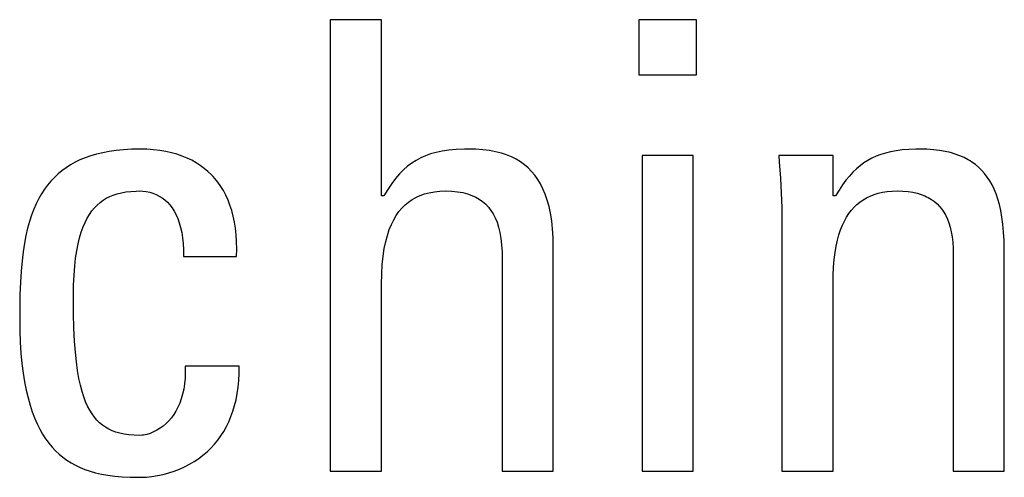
# Model space of a CAD drawing. Header units: millimetres. Extents: x -728 to -141, y -62 to 525.
# Tile 57 of 186: x -440.34 to -436.73, y 198.95 to 200.63. Entities that reach past the tile are written whole.
import ezdxf

# ---------------------------------------------------------------- set-up
doc = ezdxf.new("R2010")
doc.units = ezdxf.units.MM
doc.header["$LTSCALE"] = 23.1
doc.layers.add('R912005502_AM_0', color=7, linetype='CONTINUOUS')

msp = doc.modelspace()

# ---------------------------------------------------------------- linework, layer by layer
at = {"layer": 'R912005502_AM_0', "color": 7}
for p, q in [((-439.0113, 200.6328), (-439.1994, 200.6328)), ((-439.1994, 200.6328), (-439.1994, 198.9772)), ((-439.0113, 199.9862), (-439.0113, 200.6328)), ((-437.8557, 200.6328), (-438.0666, 200.6328)), ((-438.0666, 200.6328), (-438.0666, 200.431)), ((-437.8557, 200.431), (-437.8557, 200.6328)), ((-438.0666, 200.431), (-437.8557, 200.431)), ((-439.9578, 200.1559), (-439.9848, 200.1532)), ((-439.9291, 200.1575), (-439.9578, 200.1559)), ((-439.8986, 200.1581), (-439.9291, 200.1575)), ((-439.8979, 200.1581), (-439.8986, 200.1581)), ((-439.8724, 200.1575), (-439.8979, 200.1581)), ((-439.8481, 200.1558), (-439.8724, 200.1575)), ((-439.825, 200.1531), (-439.8481, 200.1558)), ((-438.7372, 200.1565), (-438.7643, 200.1541)), ((-438.7066, 200.1579), (-438.7372, 200.1565)), ((-438.688, 200.1581), (-438.7066, 200.1579)), ((-438.6652, 200.1576), (-438.688, 200.1581)), ((-438.639, 200.1558), (-438.6652, 200.1576)), ((-438.6148, 200.1528), (-438.639, 200.1558)), ((-437.1009, 200.1549), (-437.1229, 200.152)), ((-437.0768, 200.1569), (-437.1009, 200.1549)), ((-437.0503, 200.1579), (-437.0768, 200.1569)), ((-437.0356, 200.1581), (-437.0503, 200.1579)), ((-437.01, 200.1575), (-437.0356, 200.1581)), ((-436.9861, 200.1559), (-437.01, 200.1575)), ((-436.9639, 200.1533), (-436.9861, 200.1559)), ((-440.0985, 200.1262), (-440.1176, 200.1183)), ((-440.0784, 200.1333), (-440.0985, 200.1262)), ((-440.057, 200.1396), (-440.0784, 200.1333)), ((-440.0343, 200.145), (-440.057, 200.1396)), ((-440.0103, 200.1496), (-440.0343, 200.145)), ((-439.9848, 200.1532), (-440.0103, 200.1496)), ((-439.8029, 200.1493), (-439.825, 200.1531)), ((-439.7819, 200.1447), (-439.8029, 200.1493)), ((-439.7619, 200.139), (-439.7819, 200.1447)), ((-439.7428, 200.1325), (-439.7619, 200.139)), ((-439.7248, 200.1252), (-439.7428, 200.1325)), ((-439.7077, 200.117), (-439.7248, 200.1252)), ((-438.8675, 200.1258), (-438.8843, 200.1168)), ((-438.8498, 200.1336), (-438.8675, 200.1258)), ((-438.8309, 200.1403), (-438.8498, 200.1336)), ((-438.8106, 200.1459), (-438.8309, 200.1403)), ((-438.7886, 200.1505), (-438.8106, 200.1459)), ((-438.7643, 200.1541), (-438.7886, 200.1505)), ((-438.5924, 200.1486), (-438.6148, 200.1528)), ((-438.5715, 200.1433), (-438.5924, 200.1486)), ((-438.5522, 200.1369), (-438.5715, 200.1433)), ((-438.5341, 200.1295), (-438.5522, 200.1369)), ((-438.5173, 200.121), (-438.5341, 200.1295)), ((-438.5017, 200.1115), (-438.5173, 200.121)), ((-437.8672, 200.1352), (-438.0552, 200.1352)), ((-438.0552, 200.1352), (-438.0552, 198.9772)), ((-437.8672, 198.9772), (-437.8672, 200.1352)), ((-437.3543, 200.1352), (-437.5538, 200.1352)), ((-437.5538, 200.1352), (-437.5518, 200.1119)), ((-437.3543, 199.9862), (-437.3543, 200.1352)), ((-437.2118, 200.1246), (-437.2268, 200.1165)), ((-437.1961, 200.1318), (-437.2118, 200.1246)), ((-437.1795, 200.1381), (-437.1961, 200.1318)), ((-437.1619, 200.1436), (-437.1795, 200.1381)), ((-437.1431, 200.1482), (-437.1619, 200.1436)), ((-437.1229, 200.152), (-437.1431, 200.1482)), ((-436.9432, 200.1497), (-436.9639, 200.1533)), ((-436.9239, 200.1453), (-436.9432, 200.1497)), ((-436.9059, 200.14), (-436.9239, 200.1453)), ((-436.8891, 200.1338), (-436.9059, 200.14)), ((-436.8733, 200.1269), (-436.8891, 200.1338)), ((-436.8586, 200.1192), (-436.8733, 200.1269)), ((-436.8516, 200.115), (-436.8586, 200.1192)), ((-440.1687, 200.0898), (-440.1838, 200.0788)), ((-440.1526, 200.1001), (-440.1687, 200.0898)), ((-440.1356, 200.1096), (-440.1526, 200.1001)), ((-440.1176, 200.1183), (-440.1356, 200.1096)), ((-439.6915, 200.1079), (-439.7077, 200.117)), ((-439.6761, 200.0981), (-439.6915, 200.1079)), ((-439.6616, 200.0874), (-439.6761, 200.0981)), ((-439.6479, 200.0759), (-439.6616, 200.0874)), ((-438.9157, 200.095), (-438.9306, 200.0819)), ((-438.9003, 200.1066), (-438.9157, 200.095)), ((-438.8843, 200.1168), (-438.9003, 200.1066)), ((-438.4871, 200.1009), (-438.5017, 200.1115)), ((-438.4734, 200.0893), (-438.4871, 200.1009)), ((-438.4607, 200.0764), (-438.4734, 200.0893)), ((-437.5518, 200.1119), (-437.5475, 200.0516)), ((-437.2685, 200.0859), (-437.2817, 200.0734)), ((-437.2551, 200.0972), (-437.2685, 200.0859)), ((-437.2412, 200.1074), (-437.2551, 200.0972)), ((-437.2268, 200.1165), (-437.2412, 200.1074)), ((-436.8448, 200.1107), (-436.8516, 200.115)), ((-436.8319, 200.1013), (-436.8448, 200.1107)), ((-436.8199, 200.0912), (-436.8319, 200.1013)), ((-436.8087, 200.0802), (-436.8199, 200.0912)), ((-440.2117, 200.0542), (-440.2245, 200.0406)), ((-440.1982, 200.0669), (-440.2117, 200.0542)), ((-440.1838, 200.0788), (-440.1982, 200.0669)), ((-439.635, 200.0636), (-439.6479, 200.0759)), ((-439.6289, 200.0571), (-439.635, 200.0636)), ((-439.6229, 200.0504), (-439.6289, 200.0571)), ((-439.6116, 200.0364), (-439.6229, 200.0504)), ((-438.9594, 200.0505), (-438.9736, 200.0317)), ((-438.9451, 200.0672), (-438.9594, 200.0505)), ((-438.9306, 200.0819), (-438.9451, 200.0672)), ((-438.4489, 200.0624), (-438.4607, 200.0764)), ((-438.438, 200.0471), (-438.4489, 200.0624)), ((-438.4279, 200.0305), (-438.438, 200.0471)), ((-437.5475, 200.0516), (-437.5445, 199.9959)), ((-437.2945, 200.0594), (-437.3072, 200.044)), ((-437.2817, 200.0734), (-437.2945, 200.0594)), ((-436.7982, 200.0684), (-436.8087, 200.0802)), ((-436.7884, 200.0556), (-436.7982, 200.0684)), ((-436.7793, 200.0418), (-436.7884, 200.0556)), ((-440.248, 200.0106), (-440.2587, 199.9942)), ((-440.2366, 200.0261), (-440.248, 200.0106)), ((-440.2245, 200.0406), (-440.2366, 200.0261)), ((-439.6011, 200.0215), (-439.6116, 200.0364)), ((-439.5915, 200.0057), (-439.6011, 200.0215)), ((-438.9878, 200.0104), (-439.0022, 199.9862)), ((-438.9736, 200.0317), (-438.9878, 200.0104)), ((-438.4188, 200.0124), (-438.4279, 200.0305)), ((-438.4105, 199.9927), (-438.4188, 200.0124)), ((-437.3198, 200.0268), (-437.3324, 200.0076)), ((-437.3072, 200.044), (-437.3198, 200.0268)), ((-436.7709, 200.0269), (-436.7793, 200.0418)), ((-436.7631, 200.0108), (-436.7709, 200.0269)), ((-436.756, 199.9935), (-436.7631, 200.0108)), ((-440.2688, 199.9765), (-440.2782, 199.9577)), ((-440.2587, 199.9942), (-440.2688, 199.9765)), ((-440.0328, 199.9704), (-440.0211, 199.9777)), ((-440.0211, 199.9777), (-440.0086, 199.9841)), ((-440.0086, 199.9841), (-439.9953, 199.9896)), ((-439.9953, 199.9896), (-439.981, 199.9943)), ((-439.981, 199.9943), (-439.9657, 199.9981)), ((-439.9657, 199.9981), (-439.9491, 200.0011)), ((-439.9491, 200.0011), (-439.9311, 200.0032)), ((-439.9311, 200.0032), (-439.9113, 200.0043)), ((-439.9113, 200.0043), (-439.8986, 200.0045)), ((-439.8986, 200.0045), (-439.8872, 200.004)), ((-439.8872, 200.004), (-439.8744, 200.0025)), ((-439.8744, 200.0025), (-439.8619, 199.9999)), ((-439.8619, 199.9999), (-439.8498, 199.9962)), ((-439.8498, 199.9962), (-439.8382, 199.9916)), ((-439.8382, 199.9916), (-439.8271, 199.9859)), ((-439.8271, 199.9859), (-439.8165, 199.9792)), ((-439.8165, 199.9792), (-439.8065, 199.9716)), ((-439.5826, 199.989), (-439.5915, 200.0057)), ((-439.5745, 199.9714), (-439.5826, 199.989)), ((-439.0022, 199.9862), (-439.0113, 199.9862)), ((-438.8993, 199.9731), (-438.8851, 199.9811)), ((-438.8851, 199.9811), (-438.8776, 199.9847)), ((-438.8776, 199.9847), (-438.8698, 199.988)), ((-438.8698, 199.988), (-438.8535, 199.9938)), ((-438.8535, 199.9938), (-438.836, 199.9983)), ((-438.836, 199.9983), (-438.8171, 200.0017)), ((-438.8171, 200.0017), (-438.7969, 200.0038)), ((-438.7969, 200.0038), (-438.7752, 200.0045)), ((-438.7752, 200.0045), (-438.7526, 200.0038)), ((-438.7526, 200.0038), (-438.732, 200.0017)), ((-438.732, 200.0017), (-438.7132, 199.9985)), ((-438.7132, 199.9985), (-438.6959, 199.994)), ((-438.6959, 199.994), (-438.6801, 199.9885)), ((-438.6801, 199.9885), (-438.6656, 199.982)), ((-438.6656, 199.982), (-438.6588, 199.9783)), ((-438.6588, 199.9783), (-438.6523, 199.9743)), ((-438.6523, 199.9743), (-438.6401, 199.9657)), ((-438.4031, 199.9714), (-438.4105, 199.9927)), ((-437.5445, 199.9959), (-437.5428, 199.9438)), ((-437.3451, 199.9862), (-437.3543, 199.9862)), ((-437.3324, 200.0076), (-437.3451, 199.9862)), ((-437.244, 199.9721), (-437.2315, 199.9794)), ((-437.2315, 199.9794), (-437.2182, 199.9858)), ((-437.2182, 199.9858), (-437.204, 199.9913)), ((-437.204, 199.9913), (-437.1965, 199.9937)), ((-437.1965, 199.9937), (-437.1888, 199.9959)), ((-437.1888, 199.9959), (-437.1728, 199.9996)), ((-437.1728, 199.9996), (-437.1557, 200.0022)), ((-437.1557, 200.0022), (-437.1375, 200.0039)), ((-437.1375, 200.0039), (-437.1181, 200.0045)), ((-437.1181, 200.0045), (-437.0979, 200.0039)), ((-437.0979, 200.0039), (-437.0793, 200.0023)), ((-437.0793, 200.0023), (-437.062, 199.9997)), ((-437.062, 199.9997), (-437.0461, 199.9961)), ((-437.0461, 199.9961), (-437.0313, 199.9917)), ((-437.0313, 199.9917), (-437.0177, 199.9864)), ((-437.0177, 199.9864), (-437.0112, 199.9835)), ((-437.0112, 199.9835), (-437.005, 199.9803)), ((-437.005, 199.9803), (-436.9934, 199.9734)), ((-436.7496, 199.9747), (-436.756, 199.9935)), ((-436.7439, 199.9544), (-436.7496, 199.9747)), ((-440.2782, 199.9577), (-440.287, 199.9376)), ((-440.0737, 199.9313), (-440.0643, 199.9427)), ((-440.0643, 199.9427), (-440.0544, 199.953)), ((-440.0544, 199.953), (-440.0439, 199.9622)), ((-440.0439, 199.9622), (-440.0328, 199.9704)), ((-439.8065, 199.9716), (-439.797, 199.9629)), ((-439.797, 199.9629), (-439.7881, 199.9532)), ((-439.7881, 199.9532), (-439.7798, 199.9424)), ((-439.7798, 199.9424), (-439.7722, 199.9306)), ((-439.5673, 199.9528), (-439.5745, 199.9714)), ((-439.5609, 199.9331), (-439.5673, 199.9528)), ((-438.9473, 199.9292), (-438.9365, 199.942)), ((-438.9365, 199.942), (-438.925, 199.9536)), ((-438.925, 199.9536), (-438.9126, 199.9639)), ((-438.9126, 199.9639), (-438.8993, 199.9731)), ((-438.6401, 199.9657), (-438.629, 199.956)), ((-438.629, 199.956), (-438.6189, 199.9453)), ((-438.6189, 199.9453), (-438.6097, 199.9333)), ((-438.3966, 199.9481), (-438.4031, 199.9714)), ((-438.3911, 199.9229), (-438.3966, 199.9481)), ((-437.5428, 199.9438), (-437.5423, 199.8944)), ((-437.2872, 199.9337), (-437.2774, 199.9448)), ((-437.2774, 199.9448), (-437.2669, 199.9548)), ((-437.2669, 199.9548), (-437.2558, 199.9639)), ((-437.2558, 199.9639), (-437.244, 199.9721)), ((-436.9934, 199.9734), (-436.9826, 199.9657)), ((-436.9826, 199.9657), (-436.9727, 199.9573)), ((-436.9727, 199.9573), (-436.9636, 199.9479)), ((-436.9636, 199.9479), (-436.9552, 199.9378)), ((-436.7388, 199.9323), (-436.7439, 199.9544)), ((-440.2952, 199.9161), (-440.3027, 199.8931)), ((-440.287, 199.9376), (-440.2952, 199.9161)), ((-440.0987, 199.8893), (-440.0909, 199.9047)), ((-440.0909, 199.9047), (-440.0826, 199.9186)), ((-440.0826, 199.9186), (-440.0737, 199.9313)), ((-439.7722, 199.9306), (-439.7651, 199.9176)), ((-439.7651, 199.9176), (-439.7588, 199.9033)), ((-439.7588, 199.9033), (-439.7532, 199.8878)), ((-439.5554, 199.9124), (-439.5609, 199.9331)), ((-439.5508, 199.8906), (-439.5554, 199.9124)), ((-438.9666, 199.8992), (-438.9573, 199.9149)), ((-438.9573, 199.9149), (-438.9473, 199.9292)), ((-438.6097, 199.9333), (-438.6013, 199.9202)), ((-438.6013, 199.9202), (-438.5939, 199.9056)), ((-438.5939, 199.9056), (-438.5873, 199.8895)), ((-438.3868, 199.8954), (-438.3911, 199.9229)), ((-437.3129, 199.8942), (-437.3049, 199.9086)), ((-437.3049, 199.9086), (-437.2963, 199.9217)), ((-437.2963, 199.9217), (-437.2872, 199.9337)), ((-436.9552, 199.9378), (-436.9476, 199.9267)), ((-436.9476, 199.9267), (-436.9407, 199.9146)), ((-436.9407, 199.9146), (-436.9346, 199.9015)), ((-436.7346, 199.9083), (-436.7388, 199.9323)), ((-436.7311, 199.8822), (-436.7346, 199.9083)), ((-440.3096, 199.8683), (-440.3158, 199.8416)), ((-440.3027, 199.8931), (-440.3096, 199.8683)), ((-440.1128, 199.8537), (-440.106, 199.8724)), ((-440.106, 199.8724), (-440.0987, 199.8893)), ((-439.7532, 199.8878), (-439.7507, 199.8795)), ((-439.7507, 199.8795), (-439.7484, 199.8709)), ((-439.7484, 199.8709), (-439.7444, 199.8526)), ((-439.5472, 199.8677), (-439.5508, 199.8906)), ((-439.5446, 199.8436), (-439.5472, 199.8677)), ((-438.9828, 199.8628), (-438.9751, 199.8819)), ((-438.9751, 199.8819), (-438.9666, 199.8992)), ((-438.5873, 199.8895), (-438.5816, 199.8718)), ((-438.5816, 199.8718), (-438.5769, 199.8522)), ((-438.3835, 199.8656), (-438.3868, 199.8954)), ((-437.5423, 199.8944), (-437.5423, 198.9772)), ((-437.327, 199.8618), (-437.3203, 199.8787)), ((-437.3203, 199.8787), (-437.3129, 199.8942)), ((-436.9346, 199.9015), (-436.9291, 199.8872)), ((-436.9291, 199.8872), (-436.9245, 199.8717)), ((-436.9245, 199.8717), (-436.9206, 199.8548)), ((-436.7285, 199.8537), (-436.7311, 199.8822)), ((-440.3158, 199.8416), (-440.3213, 199.8129)), ((-440.1245, 199.8104), (-440.119, 199.8331)), ((-440.119, 199.8331), (-440.1128, 199.8537)), ((-439.7444, 199.8526), (-439.7413, 199.8328)), ((-439.7413, 199.8328), (-439.7392, 199.8114)), ((-439.543, 199.8182), (-439.5446, 199.8436)), ((-438.9959, 199.8187), (-438.9898, 199.8418)), ((-438.9898, 199.8418), (-438.9828, 199.8628)), ((-438.5769, 199.8522), (-438.5731, 199.8305)), ((-438.5731, 199.8305), (-438.5705, 199.8065)), ((-438.3815, 199.8332), (-438.3835, 199.8656)), ((-438.3808, 199.7981), (-438.3815, 199.8332)), ((-437.3385, 199.8235), (-437.3331, 199.8434)), ((-437.3331, 199.8434), (-437.327, 199.8618)), ((-436.9206, 199.8548), (-436.9175, 199.8365)), ((-436.9175, 199.8365), (-436.9154, 199.8165)), ((-436.7267, 199.8224), (-436.7285, 199.8537)), ((-440.3213, 199.8129), (-440.3261, 199.7817)), ((-440.1294, 199.7855), (-440.1245, 199.8104)), ((-439.7392, 199.8114), (-439.7381, 199.7884)), ((-439.5425, 199.7916), (-439.543, 199.8182)), ((-439.001, 199.7932), (-438.9959, 199.8187)), ((-438.5705, 199.8065), (-438.569, 199.7798)), ((-438.3808, 198.9772), (-438.3808, 199.7981)), ((-437.3471, 199.7783), (-437.3431, 199.8018)), ((-437.3431, 199.8018), (-437.3385, 199.8235)), ((-436.9154, 199.8165), (-436.9142, 199.7948)), ((-436.9142, 199.7948), (-436.914, 199.7798)), ((-436.726, 199.7879), (-436.7267, 199.8224)), ((-440.3261, 199.7817), (-440.3302, 199.7478)), ((-440.137, 199.7281), (-440.1336, 199.7582)), ((-440.1336, 199.7582), (-440.1294, 199.7855)), ((-439.7381, 199.7884), (-439.7382, 199.7637)), ((-439.7382, 199.7637), (-439.5432, 199.7637)), ((-439.5432, 199.7637), (-439.5425, 199.7916)), ((-439.0084, 199.7343), (-439.0053, 199.7652)), ((-439.0053, 199.7652), (-439.001, 199.7932)), ((-438.569, 199.7798), (-438.5688, 199.7614)), ((-438.5688, 199.7614), (-438.5688, 198.9772)), ((-437.3502, 199.7528), (-437.3471, 199.7783)), ((-436.914, 199.7798), (-436.914, 198.9772)), ((-436.726, 198.9772), (-436.726, 199.7879)), ((-440.3302, 199.7478), (-440.3335, 199.7107)), ((-440.1395, 199.6951), (-440.137, 199.7281)), ((-439.0105, 199.7001), (-439.0084, 199.7343)), ((-437.3538, 199.6945), (-437.3524, 199.725)), ((-437.3524, 199.725), (-437.3502, 199.7528)), ((-440.3335, 199.7107), (-440.3361, 199.6696)), ((-440.1411, 199.6588), (-440.1395, 199.6951)), ((-439.0113, 199.6623), (-439.0105, 199.7001)), ((-437.3543, 199.6628), (-437.3538, 199.6945)), ((-440.3361, 199.6696), (-440.3378, 199.6236)), ((-440.1417, 199.6192), (-440.1411, 199.6588)), ((-439.0113, 198.9772), (-439.0113, 199.6623)), ((-437.3543, 198.9772), (-437.3543, 199.6628)), ((-440.3378, 199.6236), (-440.3387, 199.5707)), ((-440.1417, 199.617), (-440.1417, 199.6192)), ((-440.1411, 199.5545), (-440.1417, 199.617)), ((-440.3387, 199.5707), (-440.3389, 199.539)), ((-440.1397, 199.5008), (-440.1411, 199.5545)), ((-440.3389, 199.539), (-440.3383, 199.4927)), ((-440.3383, 199.4927), (-440.3367, 199.4495)), ((-440.1374, 199.4542), (-440.1397, 199.5008)), ((-440.3367, 199.4495), (-440.3341, 199.4092)), ((-440.1344, 199.4134), (-440.1374, 199.4542)), ((-440.3341, 199.4092), (-440.3305, 199.3716)), ((-440.1307, 199.3774), (-440.1344, 199.4134)), ((-440.3305, 199.3716), (-440.3261, 199.3366)), ((-440.1264, 199.3455), (-440.1307, 199.3774)), ((-439.5341, 199.3624), (-439.7313, 199.3624)), ((-439.7313, 199.3624), (-439.7311, 199.3391)), ((-439.5341, 199.3355), (-439.5341, 199.3624)), ((-440.3261, 199.3366), (-440.3209, 199.304)), ((-440.1215, 199.3172), (-440.1264, 199.3455)), ((-439.7311, 199.3391), (-439.732, 199.3173)), ((-439.5352, 199.3098), (-439.5341, 199.3355)), ((-440.3209, 199.304), (-440.3149, 199.2736)), ((-440.1161, 199.2919), (-440.1215, 199.3172)), ((-440.1102, 199.2694), (-440.1161, 199.2919)), ((-439.734, 199.2967), (-439.737, 199.2773)), ((-439.732, 199.3173), (-439.734, 199.2967)), ((-439.5374, 199.2851), (-439.5352, 199.3098)), ((-440.3149, 199.2736), (-440.3082, 199.2453)), ((-440.1038, 199.2491), (-440.1102, 199.2694)), ((-439.741, 199.2592), (-439.7458, 199.2421)), ((-439.737, 199.2773), (-439.741, 199.2592)), ((-439.545, 199.239), (-439.5407, 199.2616)), ((-439.5407, 199.2616), (-439.5374, 199.2851)), ((-440.3082, 199.2453), (-440.3008, 199.219)), ((-440.3008, 199.219), (-440.2928, 199.1945)), ((-440.0969, 199.231), (-440.1038, 199.2491)), ((-440.0896, 199.2147), (-440.0969, 199.231)), ((-439.7515, 199.2262), (-439.7581, 199.2112)), ((-439.7458, 199.2421), (-439.7515, 199.2262)), ((-439.5564, 199.1967), (-439.5502, 199.2174)), ((-439.5502, 199.2174), (-439.545, 199.239)), ((-440.2928, 199.1945), (-440.2842, 199.1718)), ((-440.0818, 199.2), (-440.0896, 199.2147)), ((-440.0735, 199.1868), (-440.0818, 199.2)), ((-440.0647, 199.1748), (-440.0735, 199.1868)), ((-439.7734, 199.1844), (-439.7822, 199.1724)), ((-439.7654, 199.1973), (-439.7734, 199.1844)), ((-439.7581, 199.2112), (-439.7654, 199.1973)), ((-439.5635, 199.177), (-439.5564, 199.1967)), ((-440.2842, 199.1718), (-440.2749, 199.1506)), ((-440.2749, 199.1506), (-440.2651, 199.1309)), ((-440.0555, 199.1641), (-440.0647, 199.1748)), ((-440.0456, 199.1544), (-440.0555, 199.1641)), ((-440.0351, 199.1458), (-440.0456, 199.1544)), ((-440.024, 199.138), (-440.0351, 199.1458)), ((-439.8018, 199.1513), (-439.8126, 199.1421)), ((-439.7917, 199.1614), (-439.8018, 199.1513)), ((-439.7822, 199.1724), (-439.7917, 199.1614)), ((-439.5803, 199.14), (-439.5715, 199.1581)), ((-439.5715, 199.1581), (-439.5635, 199.177)), ((-440.2651, 199.1309), (-440.2548, 199.1126)), ((-440.2548, 199.1126), (-440.2438, 199.0956)), ((-440.0121, 199.1312), (-440.024, 199.138)), ((-439.9994, 199.1252), (-440.0121, 199.1312)), ((-439.9858, 199.1201), (-439.9994, 199.1252)), ((-439.9711, 199.1159), (-439.9858, 199.1201)), ((-439.9553, 199.1125), (-439.9711, 199.1159)), ((-439.938, 199.11), (-439.9553, 199.1125)), ((-439.9192, 199.1084), (-439.938, 199.11)), ((-439.8986, 199.1079), (-439.9192, 199.1084)), ((-439.889, 199.1085), (-439.8986, 199.1079)), ((-439.8841, 199.1092), (-439.889, 199.1085)), ((-439.8725, 199.1117), (-439.8841, 199.1092)), ((-439.8602, 199.1155), (-439.8725, 199.1117)), ((-439.8479, 199.1205), (-439.8602, 199.1155)), ((-439.8357, 199.1267), (-439.8479, 199.1205)), ((-439.8239, 199.1339), (-439.8357, 199.1267)), ((-439.8126, 199.1421), (-439.8239, 199.1339)), ((-439.6007, 199.1063), (-439.5901, 199.1228)), ((-439.5901, 199.1228), (-439.5803, 199.14)), ((-440.2438, 199.0956), (-440.2381, 199.0876)), ((-440.2381, 199.0876), (-440.2323, 199.0798)), ((-440.2323, 199.0798), (-440.2202, 199.0652)), ((-439.6375, 199.0616), (-439.6244, 199.0758)), ((-439.6244, 199.0758), (-439.6121, 199.0907)), ((-439.6121, 199.0907), (-439.6007, 199.1063)), ((-440.2202, 199.0652), (-440.2076, 199.0516)), ((-440.2076, 199.0516), (-440.1943, 199.0391)), ((-440.1943, 199.0391), (-440.1804, 199.0276)), ((-439.682, 199.0238), (-439.6663, 199.0356)), ((-439.6663, 199.0356), (-439.6515, 199.0482)), ((-439.6515, 199.0482), (-439.6375, 199.0616)), ((-440.1804, 199.0276), (-440.1659, 199.017)), ((-440.1659, 199.017), (-440.1505, 199.0072)), ((-440.1505, 199.0072), (-440.1344, 198.9984)), ((-439.7338, 198.9931), (-439.7157, 199.0025)), ((-439.7157, 199.0025), (-439.6984, 199.0127)), ((-439.6984, 199.0127), (-439.682, 199.0238)), ((-440.1344, 198.9984), (-440.1174, 198.9903)), ((-440.1174, 198.9903), (-440.0995, 198.983)), ((-440.0995, 198.983), (-440.0804, 198.9765)), ((-440.0804, 198.9765), (-440.0601, 198.9708)), ((-440.0601, 198.9708), (-440.0385, 198.966)), ((-440.0385, 198.966), (-440.0152, 198.9619)), ((-439.8331, 198.9606), (-439.8125, 198.965)), ((-439.8125, 198.965), (-439.792, 198.9705)), ((-439.792, 198.9705), (-439.772, 198.9771)), ((-439.772, 198.9771), (-439.7526, 198.9846)), ((-439.7526, 198.9846), (-439.7338, 198.9931)), ((-439.1994, 198.9772), (-439.0113, 198.9772)), ((-438.5688, 198.9772), (-438.3808, 198.9772)), ((-438.0552, 198.9772), (-437.8672, 198.9772)), ((-437.5423, 198.9772), (-437.3543, 198.9772)), ((-436.914, 198.9772), (-436.726, 198.9772)), ((-440.0152, 198.9619), (-439.9902, 198.9587)), ((-439.9902, 198.9587), (-439.9629, 198.9563)), ((-439.9629, 198.9563), (-439.9331, 198.9548)), ((-439.9331, 198.9548), (-439.8998, 198.9543)), ((-439.8998, 198.9543), (-439.8986, 198.9543)), ((-439.8986, 198.9543), (-439.8935, 198.9543)), ((-439.8935, 198.9543), (-439.874, 198.9552)), ((-439.874, 198.9552), (-439.8537, 198.9573)), ((-439.8537, 198.9573), (-439.8331, 198.9606))]:
    msp.add_line(p, q, dxfattribs=at)

doc.saveas('drawing.dxf')
